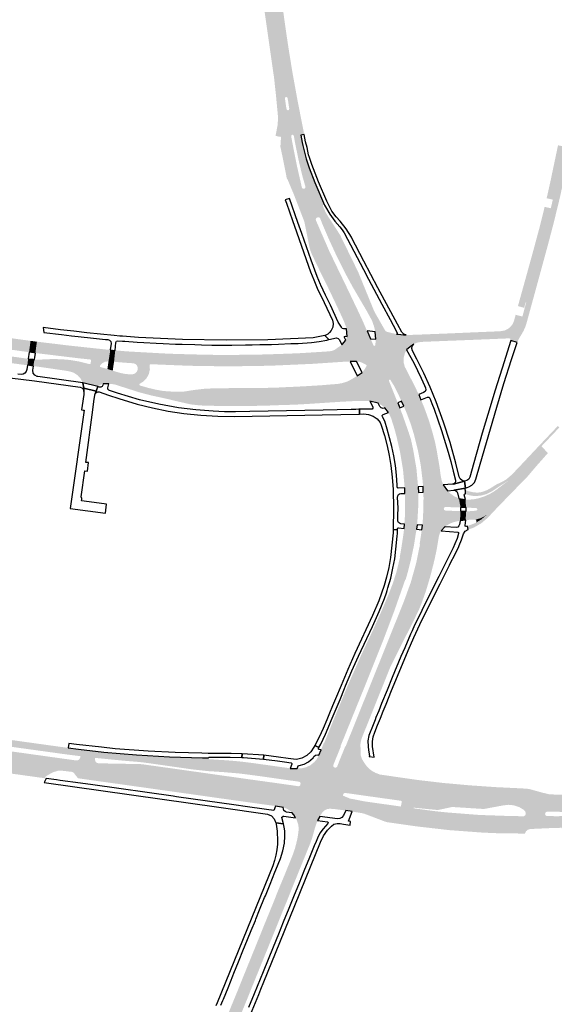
# Model space of a CAD drawing. Header units: metres. Extents: x 124582 to 143330, y 393481 to 406815.
# Tile 61 of 134: x 134315 to 134607, y 396659 to 397196. Entities that reach past the tile are written whole.
import ezdxf

# ---------------------------------------------------------------- set-up
doc = ezdxf.new("R2010")
doc.units = ezdxf.units.M
doc.header["$MEASUREMENT"] = 0
for name, color, linetype, lineweight in [('ir-ARC-asfalt-bestaande fietspaden-niet te inspecteren', 21, 'Continuous', 0), ('ir-ARC-asfalt-bestaande wegen-niet te inspecteren', 151, 'Continuous', 0), ('ir-ARC-asfalt-hoofdwegen-te inspecteren', 5, 'Continuous', 0), ('ir-ARC-fietspaden naastliggend- te inspecteren', 1, 'Continuous', 0)]:
    doc.layers.add(name, color=color, linetype=linetype, lineweight=lineweight)

msp = doc.modelspace()

# ---------------------------------------------------------------- hatches: boundary and pattern name
at = {"layer": 'ir-ARC-asfalt-hoofdwegen-te inspecteren', "linetype": 'Continuous', "lineweight": 13}
h = msp.add_hatch(color=5, dxfattribs=at)
h.paths.add_polyline_path([(134457.726, 397131.811), (134458.091, 397137.175), (134458.243, 397141.76), (134458.116, 397143.489), (134457.109, 397152.782), (134455.92, 397163.317), (134453.489, 397181.254), (134448.411, 397215.129), (134447.492, 397220.423), (134445.896, 397229.37), (134445.169, 397233.444), (134443.17, 397243.277), (134442.143, 397248.517), (134442.125, 397248.597), (134448.338, 397249.867), (134448.519, 397249.058), (134449.545, 397244.195), (134451.76, 397232.84), (134454.829, 397216.675), (134458.274, 397192.039), (134460.675, 397175.365), (134462.944, 397161.912), (134464.767, 397152.923), (134468.224, 397134.932), (134468.543, 397133.103), (134464.769, 397132.502), (134464.485, 397133.105), (134463.835, 397133.255), (134463.315, 397132.839), (134463.318, 397132.173)])
h.paths.add_polyline_path([(134450.063, 397224.57), (134449.483, 397224.658), (134449.15, 397225.14), (134448.99, 397226.19), (134448.427, 397229.336), (134448.17, 397230.47), (134448.277, 397231.042), (134448.761, 397231.364), (134449.33, 397231.242), (134449.64, 397230.75), (134449.836, 397229.606), (134450.42, 397226.43), (134450.6, 397225.43), (134450.502, 397224.893)], flags=16)
h.paths.add_polyline_path([(134461.601, 397146.601), (134461.067, 397146.74), (134460.78, 397147.21), (134460.58, 397148.18), (134460.17, 397150.96), (134459.89, 397152.98), (134460.008, 397153.526), (134460.481, 397153.823), (134461.021, 397153.694), (134461.31, 397153.22), (134461.66, 397151.229), (134462.07, 397148.45), (134462.23, 397147.45), (134462.095, 397146.892)], flags=16)
for points in [[(134509.146, 397025.747), (134508.783, 397027.386), (134508.359, 397029.01), (134507.278, 397032.029), (134504.523, 397037.067), (134500.705, 397043.565), (134496.788, 397050.308), (134493.07, 397057.164), (134492.104, 397059), (134487.775, 397067.738), (134483.695, 397076.595), (134480.224, 397084.691), (134479.431, 397086.761), (134479.089, 397087.666), (134478.589, 397088.207), (134477.854, 397088.244), (134477.261, 397088.016), (134476.73, 397087.492), (134476.71, 397086.746), (134477.122, 397085.78), (134477.966, 397083.821), (134484.089, 397069.707), (134489.783, 397057.894), (134490.692, 397056.031), (134495.238, 397046.577), (134499.753, 397037.11), (134502.215, 397031.814), (134503.525, 397028.836), (134504.626, 397026.24), (134493.441, 397027.462), (134493.329, 397028.076), (134493.207, 397028.446), (134492.138, 397031.251), (134491.334, 397033.103), (134489.116, 397037.859), (134488.889, 397038.384), (134485.512, 397045.464), (134482.112, 397052.534), (134481.51, 397053.652), (134478.522, 397059.776), (134474.591, 397067.922), (134473.77, 397070.018), (134473.195, 397072.195), (134470.595, 397085.258), (134470.201, 397086.532), (134465.009, 397099.985), (134464.703, 397100.748), (134461.46, 397108.52), (134460.813, 397109.675), (134460.642, 397110.859), (134459.648, 397115.835), (134457.677, 397125.464), (134457.371, 397126.631), (134457.518, 397128.506), (134457.726, 397131.811), (134463.318, 397132.173), (134463.715, 397130.08), (134464.785, 397124.453), (134466.52, 397115.815), (134469.133, 397104.374), (134469.637, 397103.833), (134470.374, 397103.775), (134470.957, 397104.23), (134471.079, 397104.959), (134470.328, 397107.383), (134469.218, 397111.424), (134467.462, 397118.779), (134465.936, 397126.186), (134465.116, 397130.322), (134464.769, 397132.502), (134468.543, 397133.103), (134469.252, 397129.043), (134469.589, 397127.335), (134471.372, 397120.203), (134473.091, 397115.177), (134480.255, 397094.357), (134484.352, 397083.811), (134488.897, 397073.45), (134495.583, 397059.92), (134502.865, 397046.701), (134508.348, 397037.453), (134509.581, 397035.117), (134510.677, 397033.25), (134511.244, 397032.238), (134512.996, 397029.12), (134514.671, 397026.278)], [(134605.957, 397097.859), (134602.591, 397098.623), (134604.848, 397108.719), (134605.144, 397110.189), (134605.949, 397114.02), (134607.922, 397123.406), (134608.779, 397127.489), (134612.144, 397126.782), (134611.727, 397124.807), (134608.448, 397109.128)], [(134508.348, 397037.453), (134502.865, 397046.701), (134495.583, 397059.92), (134488.897, 397073.45), (134484.352, 397083.811), (134480.255, 397094.357), (134473.091, 397115.177), (134476.102, 397107.185), (134481.471, 397094.875), (134481.095, 397095.087), (134480.688, 397094.947), (134480.521, 397094.549), (134481.321, 397092.574), (134482.217, 397090.727), (134482.828, 397089.614), (134490.011, 397078.481), (134490.445, 397077.635), (134490.534, 397077.385), (134497.77, 397062.578), (134500.028, 397057.859), (134502.088, 397052.803), (134503.916, 397048.361)], [(134598.595, 397069.123), (134595.281, 397069.956), (134597.075, 397076.632), (134598.595, 397082.285), (134600.07, 397088.098), (134601.491, 397093.925), (134604.828, 397093.147), (134600.848, 397077.379)], [(134590.331, 397038.847), (134586.928, 397039.797), (134590.26, 397051.797), (134595.281, 397069.956), (134598.595, 397069.123), (134591.162, 397041.887)], [(134319.405, 397007.522), (134318.536, 397007.642), (134315.053, 397008.104), (134314.76, 397008.144), (134273.044, 397013.771), (134270.68, 397014.121), (134234.432, 397019.04), (134216.193, 397021.497), (134208.032, 397022.627), (134200.838, 397023.579), (134200.092, 397023.683), (134198.09, 397023.668), (134196.213, 397022.97), (134194.687, 397021.674), (134193.695, 397019.934), (134193.582, 397019.161), (134183.751, 397020.524), (134182.699, 397021.613), (134181.372, 397022.746), (134182.355, 397029.619), (134183.927, 397029.425), (134184.398, 397029.708), (134184.318, 397030.252), (134183.57, 397030.944), (134182.782, 397031.583), (134183.704, 397039.547), (134185.053, 397039.338), (134192.648, 397038.323), (134195.615, 397037.927), (134198.633, 397037.524), (134199.997, 397037.31), (134203.045, 397036.965), (134204.3, 397036.794), (134205.592, 397036.582), (134211.521, 397035.815), (134224.896, 397033.955), (134303.782, 397023.199), (134316.771, 397021.444), (134320.254, 397020.974), (134321.143, 397020.854), (134320.346, 397014.678), (134319.466, 397014.806), (134316.017, 397015.272), (134282.11, 397019.915), (134263.22, 397022.502), (134256.218, 397023.461), (134250.733, 397023.935), (134245.227, 397023.976), (134238.733, 397023.636), (134234.451, 397023.655), (134230.182, 397023.999), (134202.313, 397027.751), (134201.754, 397027.826), (134198.78, 397028.223), (134197.539, 397028.378), (134197.468, 397027.558), (134198.672, 397027.434), (134201.647, 397027.031), (134202.305, 397026.943), (134208.58, 397026.105), (134238.57, 397022.014), (134262.961, 397018.688), (134281.583, 397016.148), (134288.861, 397015.155), (134315.532, 397011.69), (134318.95, 397011.154), (134319.856, 397011.038)], [(134514.306, 396984.344), (134512.62, 396985.787), (134510.65, 396986.809), (134506.252, 396987.989), (134499.342, 397001.784), (134502.042, 397003.665), (134503.297, 397005.321), (134504.377, 397007.097), (134504.429, 397007.46), (134504.193, 397007.74), (134502.416, 397008.723), (134500.545, 397009.512), (134498.975, 397009.616), (134495.38, 397009.624), (134490.908, 397018.711), (134491.076, 397018.77), (134493.121, 397021.154), (134493.743, 397023.304), (134506.568, 397021.963), (134508.222, 397018.254), (134508.727, 397018.085), (134509.114, 397018.45), (134509.294, 397020.103), (134509.418, 397021.676), (134509.146, 397025.747), (134514.671, 397026.278), (134515.279, 397025.835), (134520.674, 397024.51), (134521.555, 397024.436), (134526.232, 397015.928), (134525.194, 397013.85), (134524.625, 397011.598), (134524.591, 397009.029), (134525.275, 397006.553), (134525.882, 397005.493), (134527.848, 397001.656), (134530.661, 396996.054), (134531.087, 396995.254), (134532.853, 396991.513), (134523.497, 396987.972), (134519.405, 396996.267), (134517.338, 396999.565), (134516.944, 396999.684), (134516.602, 396999.456), (134516.559, 396999.047), (134521.369, 396987.113)], [(134323.787, 397014.208), (134322.956, 397014.322), (134320.346, 397014.678), (134321.143, 397020.854), (134324.62, 397020.385)], [(134357.809, 396996), (134349.604, 396997.984), (134348.463, 397000.262), (134346.752, 397002.15), (134344.598, 397003.51), (134342.158, 397004.243), (134340.108, 397004.605), (134324.829, 397006.811), (134322.713, 397007.061), (134323.297, 397010.681), (134324.73, 397010.495), (134327.285, 397010.665), (134332.427, 397010.896), (134337.574, 397010.842), (134342.647, 397010.418), (134347.669, 397009.579), (134352.604, 397008.33), (134353.371, 397008.112), (134353.732, 397008.203), (134353.929, 397008.519), (134354.149, 397010.139), (134354.024, 397010.478), (134353.719, 397010.672), (134347.229, 397011.359), (134323.787, 397014.208), (134324.62, 397020.385), (134337.744, 397018.826), (134340.201, 397018.5), (134354.943, 397016.905), (134362.137, 397016.133), (134364.645, 397015.912), (134363.674, 397009.673), (134361.83, 397009.493), (134360.184, 397008.639), (134358.975, 397007.235), (134358.931, 397006.874), (134359.166, 397006.596), (134363.066, 397005.511), (134360.723, 396997.398), (134359.286, 396996.962)], [(134439.49, 396985.306), (134417.36, 396985.429), (134412.916, 396985.692), (134408.492, 396986.197), (134400.425, 396988.026), (134396.335, 396989.015), (134391.738, 396990.043), (134387.129, 396991.032), (134380.31, 396992.82), (134367.663, 396996.873), (134366.716, 396997.133), (134363.916, 396997.446), (134365.963, 397004.603), (134368.51, 397003.788), (134369.682, 397003.441), (134373.15, 397002.72), (134376.689, 397002.562), (134378.115, 397003.022), (134379.176, 397004.08), (134379.641, 397005.505), (134379.643, 397005.847), (134379.605, 397006.169), (134379.245, 397007.337), (134378.394, 397008.214), (134377.238, 397008.61), (134374.394, 397008.8), (134370.54, 397009.091), (134366.685, 397009.408), (134367.336, 397015.666), (134372.405, 397015.204), (134375.73, 397014.985), (134391.177, 397014.122), (134396.921, 397013.827), (134406.615, 397013.536), (134414.735, 397013.328), (134422.071, 397013.197), (134430.408, 397013.177), (134437.539, 397013.246), (134445.763, 397013.353), (134452.968, 397013.566), (134460.539, 397013.817), (134467.219, 397014.072), (134467.922, 397014.124), (134468.512, 397014.144), (134482.226, 397015.004), (134484.348, 397015.183), (134485.414, 397015.369), (134486.656, 397015.729), (134490.05, 397018.107), (134490.631, 397018.493), (134490.908, 397018.711), (134495.38, 397009.624), (134494.328, 397009.55), (134489.843, 397009.328), (134488.472, 397009.216), (134487.692, 397009.152), (134486.189, 397009.06), (134482.878, 397008.845), (134476.818, 397008.428), (134474.354, 397008.279), (134451.595, 397007.27), (134428.816, 397006.923), (134407.746, 397007.251), (134386.691, 397008.099), (134386.336, 397007.989), (134386.134, 397007.676), (134386.215, 397005.204), (134385.661, 397002.793), (134384.509, 397000.604), (134382.837, 396998.782), (134380.754, 396997.448), (134380.495, 396996.96), (134380.803, 396996.501), (134385.261, 396995.221), (134389.407, 396994.23), (134393.604, 396993.486), (134399.966, 396993.068), (134404.869, 396993.198), (134409.715, 396993.958), (134410.248, 396994.037), (134416.557, 396994.782), (134422.907, 396994.972), (134426.167, 396995.016), (134443.701, 396995.17), (134449.801, 396995.206), (134454.961, 396995.321), (134459.216, 396995.548), (134463.982, 396995.746), (134471.469, 396996.127), (134475.429, 396996.371), (134479.704, 396996.635), (134488.775, 396997.374), (134491.026, 396997.782), (134493.22, 396998.431), (134494.84, 396999.102), (134498.509, 397001.244), (134499.342, 397001.784), (134506.252, 396987.989), (134505.2, 396988), (134500.336, 396988.121), (134498.11, 396988.028), (134491.203, 396987.67), (134480.663, 396986.994), (134472.538, 396986.443), (134465.124, 396986.03), (134457.702, 396985.819), (134449.253, 396985.499), (134440.643, 396985.329)], [(134322.713, 397007.061), (134319.405, 397007.522), (134319.856, 397011.038), (134322.475, 397010.788), (134323.297, 397010.681)], [(134535.202, 396941.467), (134534.949, 396944.521), (134533.923, 396953.053), (134532.323, 396961.497), (134531.763, 396963.639), (134530.269, 396969.684), (134528.429, 396975.633), (134526.249, 396981.466), (134525.097, 396984.198), (134524.682, 396985.151), (134534.055, 396988.709), (134534.449, 396987.803), (134535.605, 396985.016), (134536.082, 396983.784), (134538.515, 396977.007), (134540.56, 396970.103), (134541.742, 396965.483), (134542.685, 396960.808), (134543.792, 396954.377), (134544.219, 396951.812), (134544.802, 396947.342), (134545.309, 396944.77), (134546.21, 396942.309)], [(134525.166, 396940.696), (134524.259, 396950.493), (134522.654, 396960.2), (134521.472, 396965.302), (134520.874, 396968.031), (134520.188, 396970.711), (134519.444, 396973.377), (134517.86, 396978.361), (134517.475, 396979.294), (134516.74, 396980.908), (134516.281, 396981.76), (134522.479, 396984.322), (134522.883, 396983.354), (134523.95, 396980.613), (134527.431, 396970.708), (134528.612, 396966.946), (134529.456, 396963.094), (134529.898, 396960.954), (134531.576, 396951.163), (134532.472, 396941.269)], [(134588.661, 396944.984), (134585.305, 396948.148), (134587.628, 396950.454), (134589.599, 396952.5), (134595.299, 396958.574), (134599.729, 396963.345), (134602.458, 396960.52), (134594.352, 396951.272), (134591.742, 396948.21), (134589.829, 396946.196)], [(134558.439, 396923.123), (134558.627, 396927.958), (134559.607, 396927.887), (134562.665, 396928.075), (134564.264, 396928.308), (134564.864, 396928.718), (134564.584, 396929.414), (134563.897, 396929.713), (134562.704, 396929.732), (134559.708, 396929.853), (134558.653, 396929.873), (134558.329, 396934.272), (134559.445, 396934.196), (134559.797, 396934.203), (134562.848, 396934.447), (134565.204, 396934.912), (134568.479, 396935.951), (134571.607, 396937.375), (134573.683, 396938.59), (134575.641, 396939.987), (134581.987, 396944.853), (134585.305, 396948.148), (134588.661, 396944.984), (134581.912, 396937.976), (134574.207, 396930.111), (134572.358, 396928.049), (134570.245, 396926.26), (134568.561, 396925.148), (134566.774, 396924.209), (134563.832, 396923.293), (134563.629, 396923.366), (134563.415, 396923.392), (134562.527, 396923.325), (134559.499, 396923.21)], [(134531.908, 396920.439), (134525.006, 396920.934), (134525.285, 396925.211), (134525.349, 396935.847), (134525.311, 396937.673), (134532.629, 396938.208), (134532.663, 396935.516), (134532.512, 396929.335), (134532.133, 396923.163)], [(134547.102, 396919.504), (134534.811, 396920.295), (134535.077, 396923.483), (134535.384, 396929.475), (134535.44, 396935.474), (134535.326, 396938.334), (134548.495, 396939.142), (134549.416, 396938.176), (134549.841, 396937.76), (134552.161, 396936.1), (134554.75, 396934.9), (134555.613, 396929.97), (134547.346, 396930.236), (134546.717, 396929.916), (134546.465, 396929.257), (134546.719, 396928.599), (134547.349, 396928.281), (134555.564, 396927.977), (134555.341, 396922.714), (134554.22, 396922.537), (134552.1, 396922.048), (134550.057, 396921.298), (134547.229, 396919.648)], [(134563.998, 396921.655), (134564.348, 396922.195), (134564.283, 396922.834), (134563.832, 396923.293), (134566.774, 396924.209), (134568.561, 396925.148), (134570.245, 396926.26), (134566.905, 396923.426)], [(134489.065, 396796.435), (134479.544, 396797.779), (134481.125, 396801.664), (134481.326, 396801.612), (134485.589, 396812.213), (134486.219, 396813.737), (134487.788, 396817.535), (134489.371, 396821.365), (134490.963, 396825.218), (134494.015, 396832.604), (134501.363, 396849.298), (134508.239, 396863.92), (134512.515, 396873.451), (134516.592, 396883.068), (134518.789, 396888.845), (134520.658, 396894.737), (134522.644, 396902.885), (134522.448, 396902.925), (134522.877, 396905.084), (134523.243, 396907.253), (134523.91, 396911.561), (134524.502, 396915.524), (134524.765, 396917.569), (134524.855, 396918.579), (134531.585, 396918.085), (134531.487, 396917.068), (134531.119, 396915.124), (134530.487, 396910.888), (134530.131, 396908.854), (134528.558, 396901.37), (134526.653, 396893.963), (134526.21, 396892.413), (134525.656, 396890.552), (134525.486, 396890.637), (134525.426, 396890.46), (134519.763, 396874.295), (134513.745, 396858.258), (134503.106, 396831.649), (134500.12, 396824.299), (134498.542, 396820.415), (134496.998, 396816.617), (134495.439, 396812.779), (134490.169, 396799.749), (134490.366, 396799.671), (134490.36, 396799.656)], [(134501.224, 396794.751), (134491.318, 396796.108), (134492.399, 396798.805), (134492.787, 396799.772), (134492.982, 396799.687), (134498.132, 396812.5), (134499.679, 396816.35), (134501.202, 396820.139), (134502.766, 396824.029), (134505.718, 396831.374), (134508.38, 396837.997), (134524.866, 396879.055), (134528.498, 396889.126), (134531.394, 396899.432), (134533.539, 396909.921), (134533.306, 396909.978), (134533.465, 396910.899), (134534.075, 396914.915), (134534.344, 396916.883), (134534.457, 396917.851), (134545.059, 396917.195), (134544.499, 396916.274), (134543.818, 396914.267), (134542.642, 396907.224), (134541.608, 396902.228), (134541.288, 396900.975), (134540.827, 396898.956), (134540.775, 396898.794), (134539.416, 396893.498), (134538.661, 396890.768), (134536.772, 396884.493), (134534.595, 396878.311), (134533.841, 396876.362), (134533.06, 396874.428), (134529.81, 396867.743), (134528.728, 396865.575), (134526.832, 396861.845), (134524.616, 396857.484), (134524.016, 396856.288), (134517.395, 396843.093), (134512.665, 396831.318), (134512.405, 396830.671), (134509.455, 396823.329), (134507.895, 396819.446), (134506.383, 396815.682), (134504.826, 396811.805), (134504.79, 396811.715), (134501.723, 396804.082), (134501.077, 396801.631), (134501.071, 396799.575), (134501.096, 396797.542), (134501.166, 396795.564)], [(134341.221, 396795.242), (134339.527, 396795.465), (134337.694, 396795.717), (134309.903, 396799.559), (134307.996, 396799.843), (134265.522, 396805.736), (134266.044, 396809.366), (134337.62, 396799.411), (134341.725, 396798.862)], [(134329.639, 396782.21), (134308.195, 396785.188), (134308.659, 396785.429), (134308.646, 396785.951), (134307.368, 396787.293), (134305.669, 396788.035), (134297.819, 396789.185), (134271.883, 396792.759), (134263.933, 396793.869), (134265.187, 396803.25), (134305.836, 396797.622), (134337.365, 396793.208), (134339.197, 396792.952), (134338.309, 396786.402), (134335.965, 396786.359), (134333.725, 396785.664), (134332.56, 396785.1), (134331.21, 396784.368), (134330.526, 396783.97), (134329.652, 396783.423), (134329.354, 396783.165), (134329.242, 396782.787), (134329.317, 396782.413)], [(134460.349, 396781.418), (134457.579, 396781.826), (134453.625, 396782.391), (134444.031, 396783.747), (134435.027, 396784.9), (134425.982, 396785.676), (134417.754, 396786.202), (134409.559, 396787.116), (134383.288, 396790.842), (134382.389, 396790.94), (134379.635, 396791.24), (134372.083, 396791.858), (134356.333, 396793.412), (134348.418, 396794.328), (134343.968, 396794.88), (134341.221, 396795.242), (134341.725, 396798.862), (134347.387, 396798.163), (134361.047, 396796.596), (134378.964, 396795.003), (134396.924, 396794.003), (134414.955, 396793.518), (134418.104, 396793.442), (134418.066, 396793.263), (134418.168, 396792.909), (134418.465, 396792.691), (134424.332, 396792.312), (134428.34, 396792.079), (134434.937, 396791.503), (134441.511, 396790.704), (134443.271, 396790.472), (134455.063, 396788.803), (134458.97, 396788.253), (134460.211, 396788.094), (134462.777, 396787.711)], [(134454.752, 396767.131), (134453.967, 396767.252), (134450.243, 396767.756), (134445.535, 396768.406), (134438.51, 396769.403), (134435.602, 396769.828), (134433.567, 396770.104), (134425.722, 396771.198), (134401.145, 396774.675), (134399.187, 396774.949), (134366.221, 396779.591), (134356.532, 396780.942), (134355.39, 396781.115), (134348.73, 396782.044), (134347.058, 396782.283), (134346.324, 396783.178), (134344.627, 396785.364), (134343.927, 396785.755), (134339.047, 396786.338), (134338.309, 396786.402), (134339.197, 396792.952), (134345.892, 396792.035), (134346.93, 396792.085), (134347.797, 396792.657), (134348.251, 396793.591), (134348.418, 396794.328), (134356.333, 396793.412), (134356.26, 396792.507), (134356.516, 396791.509), (134357.225, 396790.76), (134358.207, 396790.448), (134381.214, 396790.012), (134382.246, 396789.907), (134395.895, 396788.006), (134440.608, 396781.685), (134451.617, 396780.166), (134453.092, 396779.98), (134457.041, 396779.408), (134459.456, 396779.063)], [(134478.831, 396761.507), (134463.716, 396763.68), (134462.626, 396764.618), (134460.937, 396765.673), (134459.098, 396766.435), (134463.649, 396778.484), (134467.14, 396777.946), (134467.817, 396778.092), (134468.261, 396778.624), (134468.332, 396779.013), (134468.401, 396779.392), (134468.179, 396780.086), (134467.537, 396780.429), (134464.547, 396780.855), (134466.523, 396787.626), (134468.894, 396787.712), (134471.426, 396788.274), (134473.763, 396789.4), (134475.781, 396791.03), (134477.08, 396792.399), (134477.728, 396793.624), (134478.3, 396794.858), (134487.894, 396793.597), (134487.095, 396791.593), (134486.227, 396789.492), (134486.267, 396788.776), (134486.761, 396788.257), (134487.179, 396788.101), (134487.869, 396788.181), (134488.354, 396788.679), (134490.155, 396793.259), (134502.668, 396791.452), (134504.182, 396789.237), (134506.042, 396787.303), (134496.612, 396773.758), (134492.772, 396774.277), (134492.034, 396774.093), (134491.639, 396773.443), (134491.574, 396772.79), (134495.224, 396771.26), (134492.991, 396764.714), (134486.81, 396765.506), (134484.339, 396765.682), (134482.873, 396765.466), (134481.535, 396764.829), (134480.443, 396763.828), (134479.367, 396762.325)], [(134502.668, 396791.452), (134490.155, 396793.259), (134491.318, 396796.108), (134501.224, 396794.751), (134501.78, 396793.029)], [(134500.11, 396773.26), (134496.612, 396773.758), (134506.042, 396787.303), (134507.564, 396786.163), (134509.239, 396785.264)], [(134590.072, 396761.582), (134590.941, 396762.086), (134591.222, 396763.05), (134590.913, 396764.196), (134590.11, 396765.07), (134587.586, 396766.588), (134584.793, 396767.524), (134581.864, 396767.833), (134578.938, 396767.501), (134568.379, 396765.541), (134551.081, 396766.627), (134543.199, 396764.963), (134530.126, 396766.255), (134530.066, 396765.899), (134523.104, 396766.885), (134523.576, 396769.461), (134523.477, 396769.834), (134523.145, 396770.033), (134504.598, 396772.62), (134500.11, 396773.26), (134509.239, 396785.264), (134511.561, 396784.343), (134531.855, 396781.411), (134546.154, 396779.735), (134560.493, 396778.453), (134574.37, 396777.483), (134588.264, 396776.804), (134591.161, 396776.641), (134592.827, 396776.472), (134594.451, 396776.061), (134600.267, 396774.443), (134603.787, 396773.61), (134607.396, 396773.372), (134610.423, 396773.393), (134617.628, 396773.399), (134624.685, 396773.437), (134631.766, 396773.596), (134638.845, 396773.834), (134661.582, 396775.144), (134676.117, 396776.416), (134690.618, 396778.026), (134736.112, 396783.793), (134738.067, 396784.042), (134746.182, 396785.077), (134748.35, 396785.353), (134755.121, 396786.216), (134757.747, 396786.551), (134764.852, 396787.457), (134766.813, 396787.707), (134774.697, 396788.712), (134776.65, 396788.961), (134784.22, 396789.854), (134786.291, 396790.098), (134786.286, 396790.146), (134793.402, 396790.977), (134794.453, 396782.039), (134794.467, 396781.747), (134779.82, 396780.073), (134781.262, 396782.079), (134781.28, 396782.638), (134780.776, 396782.882), (134733.258, 396776.969), (134732.558, 396776.909), (134691.05, 396771.635), (134690.787, 396771.595), (134688.551, 396771.171), (134686.371, 396770.515), (134679.658, 396768.563), (134677.89, 396767.919), (134676.045, 396767.55), (134663.634, 396766.167), (134651.193, 396765.092), (134640.739, 396764.567), (134630.277, 396764.264), (134621.636, 396764.066), (134612.994, 396763.976), (134610.563, 396763.985), (134607.519, 396764.001), (134602.735, 396764.074), (134601.993, 396763.653), (134601.702, 396762.851), (134602.001, 396762.053), (134602.747, 396761.639)], [(134590.777, 396752.161), (134580.268, 396752.195), (134574.795, 396752.36), (134569.322, 396752.593), (134566.951, 396752.716), (134549.514, 396754.01), (134532.143, 396755.995), (134516.25, 396758.239), (134515.405, 396758.39), (134514.522, 396758.643), (134503.471, 396762.839), (134502.355, 396763.179), (134496.609, 396764.121), (134499.057, 396770.511), (134503.47, 396769.648), (134523.104, 396766.885), (134530.066, 396765.899), (134540.702, 396764.479), (134544.698, 396764.012), (134548.702, 396763.619), (134565.699, 396762.296), (134582.737, 396761.692), (134590.072, 396761.582), (134602.747, 396761.639), (134605.761, 396761.641), (134607.55, 396761.602), (134610.607, 396761.641), (134613.045, 396761.653), (134616.65, 396761.725), (134627.494, 396762.169), (134634.729, 396762.569), (134642.475, 396763.12), (134650.211, 396763.786), (134657.391, 396764.557), (134664.563, 396765.396), (134669.736, 396766.104), (134696.473, 396769.415), (134779.82, 396780.073), (134794.467, 396781.747), (134798.265, 396782.183), (134799.004, 396775.785), (134790.626, 396774.801), (134790.059, 396774.718), (134729.193, 396767.14), (134728.4, 396767.062), (134700.031, 396763.408), (134693.183, 396762.526), (134675.901, 396760.3), (134666.721, 396759.11), (134666.31, 396759.057), (134657.031, 396757.965), (134647.838, 396756.89), (134634.694, 396755.905), (134622.745, 396755.273), (134616.682, 396755.153), (134614.138, 396755.071), (134610.714, 396755.035), (134610.714, 396755.296), (134604.077, 396755.096), (134594.327, 396754.649), (134593.615, 396754.616), (134592.335, 396754.247), (134591.327, 396753.375)], [(134431.895, 396643.085), (134425.88, 396645.482), (134426.374, 396647.159), (134430.022, 396656.562), (134431.78, 396660.843), (134433.899, 396666.008), (134436.513, 396672.5), (134437.425, 396674.749), (134446.526, 396697.183), (134448.776, 396702.768), (134452.613, 396712.169), (134456.47, 396721.814), (134460.119, 396730.616), (134463.957, 396740.117), (134464.641, 396741.964), (134465.288, 396743.863), (134466.068, 396746.804), (134466.652, 396749.289), (134467.134, 396752.298), (134467.354, 396754.325), (134467.242, 396756.343), (134467.162, 396756.845), (134467.062, 396757.343), (134466.244, 396759.725), (134465.692, 396760.775), (134477.678, 396759.238), (134477.284, 396758.272), (134476.227, 396755.21), (134475.568, 396752.72), (134475.475, 396752.453), (134474.62, 396749.413), (134473.531, 396746.449), (134470.937, 396740.056), (134467.877, 396732.541), (134465.222, 396725.98), (134462.254, 396718.571), (134459.624, 396712.093), (134459.332, 396711.423), (134456.65, 396704.766), (134454.028, 396698.258), (134451.082, 396691.023), (134448.372, 396684.351), (134445.668, 396677.689), (134440.795, 396665.68), (134440.218, 396664.213), (134437.735, 396658.134), (134435.583, 396652.826), (134434.333, 396649.696), (134432.383, 396644.513)], [(134477.678, 396759.238), (134465.692, 396760.775), (134464.635, 396762.432), (134463.716, 396763.68), (134478.831, 396761.507)]]:
    msp.add_hatch(color=5, dxfattribs=at).paths.add_polyline_path(points)
at = {"layer": 'ir-ARC-fietspaden naastliggend- te inspecteren', "linetype": 'Continuous', "lineweight": 30}
for points in [[(134468.543, 397133.103), (134468.224, 397134.932), (134464.767, 397152.923), (134462.944, 397161.912), (134460.675, 397175.365), (134458.274, 397192.039), (134454.829, 397216.675), (134451.76, 397232.84), (134449.545, 397244.195), (134448.519, 397249.058), (134448.338, 397249.867), (134450.128, 397250.233), (134450.513, 397248.384), (134451.524, 397243.261), (134452.642, 397237.6), (134453.128, 397235.139), (134454.51, 397228.139), (134454.999, 397225.315), (134457.68, 397208.984), (134458.01, 397206.983), (134460.85, 397186.96), (134461.731, 397181.154), (134462.029, 397179.188), (134463.757, 397168.54), (134464.11, 397166.41), (134466.75, 397151.9), (134470.387, 397133.396)], [(134457.726, 397131.811), (134457.409, 397132.294), (134456.852, 397132.139), (134454.731, 397132.658), (134454.862, 397133.147), (134455.807, 397138.191), (134455.915, 397139.248), (134455.994, 397140.312), (134456.054, 397141.927), (134456.045, 397143.544), (134454.925, 397155.304), (134453.891, 397164.763), (134453.635, 397166.333), (134449.06, 397198.335), (134448.701, 397200.965), (134446.83, 397213.55), (134444.975, 397224.08), (134444.015, 397229.396), (134442.11, 397239.25), (134440.214, 397248.206), (134442.125, 397248.597), (134442.143, 397248.517), (134443.17, 397243.277), (134445.169, 397233.444), (134445.896, 397229.37), (134447.492, 397220.423), (134448.411, 397215.129), (134453.489, 397181.254), (134455.92, 397163.317), (134457.109, 397152.782), (134458.116, 397143.489), (134458.243, 397141.76), (134458.091, 397137.175)], [(134601.943, 397068.282), (134598.595, 397069.123), (134600.848, 397077.379), (134604.828, 397093.147), (134605.957, 397097.859), (134608.448, 397109.128), (134611.727, 397124.807), (134612.144, 397126.782), (134615.512, 397126.075), (134614.092, 397119.237), (134611.915, 397108.874), (134610.15, 397100.585), (134609.271, 397096.83), (134606.339, 397084.829), (134603.375, 397073.547)], [(134586.49, 397019.876), (134583.116, 397021.01), (134582.951, 397021.837), (134582.194, 397022.208), (134584.912, 397024.802), (134587.084, 397027.866), (134588.632, 397031.289), (134589.379, 397034.101), (134591.441, 397041.862), (134591.162, 397041.887), (134598.595, 397069.123), (134601.943, 397068.282), (134599.936, 397060.901), (134593.615, 397037.806), (134591.621, 397030.521), (134591.166, 397029.092), (134590.943, 397028.437), (134589.981, 397026.305), (134588.834, 397024.267), (134587.545, 397022.134)], [(134582.194, 397022.208), (134577.529, 397026.123), (134579.532, 397026.457), (134581.383, 397027.29), (134582.961, 397028.568), (134584.16, 397030.207), (134584.902, 397032.097), (134585.655, 397035.072), (134589.061, 397034.172), (134589.379, 397034.101), (134588.632, 397031.289), (134587.084, 397027.866), (134584.912, 397024.802)], [(134528.195, 397017.506), (134524.463, 397024.193), (134525.93, 397024.071), (134526.275, 397024.042), (134531.961, 397024.196), (134537.175, 397024.417), (134545.528, 397024.734), (134561.192, 397025.414), (134574.876, 397025.984), (134577.529, 397026.123), (134582.194, 397022.208), (134561.325, 397021.351), (134545.834, 397020.749), (134534.059, 397020.268), (134532.06, 397019.917), (134530.195, 397019.115), (134530.081, 397019.023)], [(134585.305, 396948.148), (134584.541, 396948.868), (134587.142, 396951.565), (134597.068, 396962.151), (134598.956, 396964.145), (134599.729, 396963.345), (134595.299, 396958.574), (134589.599, 396952.5), (134587.628, 396950.454)], [(134589.533, 396944.162), (134588.661, 396944.984), (134589.829, 396946.196), (134591.742, 396948.21), (134594.352, 396951.272), (134602.458, 396960.52), (134603.285, 396959.664), (134597.43, 396953.061), (134595.464, 396950.779), (134592.081, 396946.783)], [(134562.944, 396936.218), (134559.883, 396936.735), (134558.257, 396937.367), (134558.29, 396939.504), (134559.076, 396939.149), (134560.056, 396938.809), (134562.889, 396938.197), (134565.093, 396938.086), (134567.278, 396938.396), (134570.075, 396939.44), (134572.684, 396940.89), (134574.371, 396942.002), (134575.426, 396942.652), (134577.463, 396943.522), (134580.366, 396945.132), (134582.907, 396947.268), (134584.541, 396948.868), (134585.305, 396948.148), (134581.987, 396944.853), (134575.314, 396940.476), (134572.788, 396938.758), (134569.707, 396937.232), (134566.378, 396936.373)], [(134559.714, 396917.907), (134559.428, 396919.859), (134562.446, 396920.991), (134563.816, 396921.544), (134563.998, 396921.655), (134566.905, 396923.426), (134570.245, 396926.26), (134572.358, 396928.049), (134574.207, 396930.111), (134581.912, 396937.976), (134588.661, 396944.984), (134589.533, 396944.162), (134582.481, 396936.947), (134574.918, 396929.108), (134571.249, 396925.188), (134570.222, 396924.128), (134566.891, 396921.336), (134563.133, 396919.152), (134561.536, 396918.485)]]:
    msp.add_hatch(color=1, dxfattribs=at).paths.add_polyline_path(points)

# ---------------------------------------------------------------- linework, layer by layer
at = {"layer": 'ir-ARC-asfalt-bestaande fietspaden-niet te inspecteren', "color": 11, "linetype": 'Continuous', "lineweight": 30, "flags": 128}
for points in [[(134489.827, 397083.061), (134491.137, 397081.441), (134492.245, 397079.678), (134502.662, 397059.681), (134505.402, 397054.526), (134512.719, 397040.894), (134517.249, 397032.417), (134518.806, 397029.391), (134521.118, 397025.231), (134521.101, 397024.744), (134520.674, 397024.51), (134521.555, 397024.436), (134524.463, 397024.193), (134525.93, 397024.071), (134524.635, 397024.567), (134523.689, 397025.581), (134521.285, 397029.945), (134510.592, 397049.728), (134502.972, 397064.332), (134496.245, 397077.155), (134496.099, 397077.399), (134493.292, 397081.919), (134489.983, 397086.085), (134487.86, 397088.451), (134485.519, 397091.653), (134483.639, 397095.146), (134482.775, 397096.961), (134478.205, 397107.491), (134474.554, 397117.105), (134473.176, 397120.884), (134472.759, 397122.335), (134471.948, 397126.313), (134471.16, 397129.466), (134470.387, 397133.396), (134468.543, 397133.103), (134469.252, 397129.043), (134469.589, 397127.335), (134471.372, 397120.203), (134473.091, 397115.177), (134476.102, 397107.185), (134481.471, 397094.875), (134481.946, 397093.894), (134484.324, 397089.885), (134487.088, 397086.132), (134489.827, 397083.061)], [(134490.908, 397018.711), (134491.076, 397018.77), (134493.121, 397021.154), (134492.328, 397022.723), (134492.394, 397023.205), (134492.842, 397023.394), (134493.743, 397023.304), (134493.441, 397027.462), (134491.779, 397027.343), (134491.071, 397027.597), (134490.668, 397028.232), (134488.986, 397031.108), (134484.673, 397040.332), (134482.022, 397045.783), (134479.404, 397051.251), (134479.282, 397051.574), (134477.42, 397055.904), (134474.176, 397064.878), (134469.048, 397079.45), (134466.968, 397085.413), (134462.318, 397098.539), (134460.009, 397097.773), (134460.701, 397095.88), (134464.019, 397086.479), (134465.122, 397083.339), (134473.814, 397058.566), (134475.579, 397054.034), (134477.531, 397049.58), (134481.321, 397041.747), (134485.799, 397032.206), (134485.864, 397032.154), (134486.257, 397030.225), (134485.983, 397028.275), (134485.072, 397026.529), (134484.185, 397025.389), (134483.296, 397024.494), (134482.199, 397023.871), (134481.681, 397023.772), (134483.806, 397021.517), (134487.976, 397022.44), (134488.969, 397022.125), (134489.622, 397021.314), (134490.908, 397018.711)], [(134389.74, 397019.552), (134393.47, 397019.379), (134400.205, 397019.103), (134401.416, 397019.047), (134403.917, 397018.982), (134410.692, 397018.805), (134414.359, 397018.709), (134419.942, 397018.563), (134421.087, 397018.56), (134424.822, 397018.55), (134430.827, 397018.534), (134438.389, 397018.602), (134442.051, 397018.69), (134446.145, 397018.788), (134452.591, 397018.943), (134456.297, 397019.04), (134463.062, 397019.32), (134467.069, 397019.485), (134474.299, 397019.862), (134478.499, 397020.484), (134482.627, 397021.26), (134483.806, 397021.517), (134481.681, 397023.772), (134475.298, 397022.501), (134450.569, 397021.472), (134427.826, 397021.132), (134403.929, 397021.579), (134380.056, 397022.744), (134371.254, 397023.331), (134369.893, 397023.426), (134366.712, 397023.745), (134359.29, 397024.474), (134351.876, 397025.258), (134344.682, 397026.064), (134337.501, 397026.938), (134327.975, 397028.167), (134328.378, 397025.484), (134338.075, 397024.234), (134343.563, 397023.57), (134347.056, 397023.168), (134355.539, 397022.274), (134362.002, 397021.616), (134363.248, 397021.537), (134364.27, 397021.252), (134364.984, 397020.467), (134365.17, 397019.422), (134364.645, 397015.912), (134367.336, 397015.666), (134367.751, 397020.015), (134368.112, 397020.66), (134368.821, 397020.868), (134371.287, 397020.687), (134372.541, 397020.603), (134379.273, 397020.153), (134383.005, 397019.903), (134389.74, 397019.552)], [(134504.626, 397026.24), (134506.568, 397021.963), (134509.418, 397021.676), (134509.146, 397025.747), (134504.626, 397026.24)], [(134529.369, 397015.402), (134529.036, 397016.677), (134529.29, 397017.969), (134530.081, 397019.023), (134528.195, 397017.506), (134526.232, 397015.928), (134530.069, 397008.929), (134534.164, 397000.43), (134536, 396996.451), (134536.536, 396995.2), (134536.669, 396994.186), (134536.286, 396993.238), (134535.485, 396992.602), (134532.853, 396991.513), (134534.055, 396988.709), (134537.683, 396990.099), (134538.425, 396990.109), (134538.926, 396989.562), (134540.029, 396986.691), (134541.255, 396983.541), (134545.324, 396971.876), (134548.93, 396960.059), (134550.256, 396954.99), (134551.687, 396949.782), (134552.864, 396944.873), (134552.873, 396944.014), (134552.474, 396943.254), (134551.762, 396942.774), (134557.754, 396944.396), (134556.496, 396944.715), (134555.489, 396945.534), (134554.922, 396946.702), (134553.136, 396954.063), (134549.958, 396965.379), (134546.341, 396976.562), (134542.291, 396987.596), (134539.107, 396995.517), (134535.595, 397003.298), (134531.761, 397010.925), (134529.369, 397015.402)], [(134566.304, 396953.574), (134575.347, 396984.699), (134579.293, 396997.676), (134583.437, 397010.591), (134586.49, 397019.876), (134583.116, 397021.01), (134578.285, 397005.948), (134574.326, 396993.4), (134572.246, 396986.6), (134567.429, 396970.432), (134562.908, 396954.337), (134560.722, 396946.524), (134560.084, 396945.393), (134559.029, 396944.637), (134557.754, 396944.396), (134558.386, 396940.456), (134560.17, 396941.245), (134561.86, 396942.189), (134563.181, 396943.602), (134564.008, 396945.352), (134566.304, 396953.574)], [(134323.787, 397014.208), (134322.956, 397014.322), (134320.346, 397014.678), (134319.856, 397011.038), (134322.475, 397010.788), (134323.297, 397010.681), (134323.787, 397014.208)], [(134502.042, 397003.665), (134498.975, 397009.616), (134495.38, 397009.624), (134499.342, 397001.784), (134502.042, 397003.665)], [(134350.137, 396995.093), (134356.918, 396993.426), (134357.809, 396996), (134349.604, 396997.984), (134350.137, 396995.093)], [(134363.259, 396995.157), (134363.916, 396997.446), (134360.723, 396997.398), (134360.525, 396996.618), (134360.134, 396995.986), (134359.48, 396995.634), (134358.738, 396995.654), (134357.809, 396996), (134356.918, 396993.426), (134356.398, 396991.922), (134357.088, 396992.762), (134357.805, 396993.048), (134358.576, 396993.018), (134363.674, 396991.255), (134369.247, 396989.416), (134379.325, 396986.368), (134387.741, 396984.297), (134396.237, 396982.584), (134404.798, 396981.232), (134414.017, 396980.287), (134423.267, 396979.714), (134432.533, 396979.513), (134480.186, 396980.53), (134500.597, 396980.938), (134500.527, 396983.501), (134500.129, 396983.519), (134498.509, 396983.485), (134495.948, 396983.432), (134480.755, 396983.115), (134440.711, 396982.296), (134432.914, 396982.137), (134426.859, 396982.185), (134420.809, 396982.444), (134411.302, 396983.165), (134401.837, 396984.309), (134391.183, 396986.243), (134380.638, 396988.7), (134368.573, 396992.369), (134364.132, 396993.847), (134363.839, 396993.964), (134363.319, 396994.449), (134363.259, 396995.157)], [(134510.65, 396986.809), (134506.252, 396987.989), (134507.848, 396984.848), (134507.879, 396984.085), (134507.371, 396983.516), (134502.505, 396983.57), (134500.527, 396983.501), (134500.597, 396980.938), (134502.911, 396980.984), (134505.518, 396980.736), (134507.97, 396979.813), (134510.095, 396978.282), (134511.745, 396976.248), (134512.273, 396974.797), (134514.087, 396969.258), (134515.614, 396963.632), (134516.784, 396958.267), (134517.693, 396952.852), (134518.416, 396946.515), (134518.799, 396939.757), (134519.134, 396929.454), (134518.926, 396917.975), (134521.233, 396917.853), (134521.263, 396918.346), (134521.301, 396918.531), (134521.41, 396918.689), (134521.575, 396918.793), (134521.771, 396918.823), (134524.855, 396918.579), (134525.006, 396920.934), (134523.064, 396921.126), (134522.414, 396921.364), (134521.883, 396921.808), (134521.513, 396922.463), (134521.409, 396923.207), (134521.486, 396925.69), (134521.551, 396929.747), (134521.334, 396935.501), (134521.426, 396936.304), (134521.847, 396936.993), (134522.403, 396937.39), (134523.064, 396937.561), (134525.311, 396937.673), (134525.166, 396940.696), (134521.646, 396940.5), (134521.26, 396940.683), (134521.172, 396940.843), (134521.147, 396941.025), (134521.107, 396942.227), (134520.743, 396947.547), (134520.128, 396952.844), (134519.272, 396958.054), (134518.174, 396963.219), (134515.66, 396972.62), (134514.268, 396977.031), (134513.001, 396979.334), (134512.972, 396980.074), (134513.472, 396980.621), (134516.281, 396981.76), (134514.306, 396984.344), (134513.395, 396983.994), (134512.32, 396984.24), (134511.534, 396985.013), (134510.65, 396986.809)], [(134521.369, 396987.113), (134522.479, 396984.322), (134524.682, 396985.151), (134523.497, 396987.972), (134521.369, 396987.113)], [(134557.754, 396944.396), (134551.762, 396942.774), (134551.246, 396942.671), (134546.21, 396942.309), (134548.495, 396939.142), (134552.038, 396939.371), (134558.386, 396940.456), (134557.754, 396944.396)], [(134535.202, 396941.467), (134532.472, 396941.269), (134532.629, 396938.208), (134535.326, 396938.334), (134535.202, 396941.467)], [(134558.257, 396937.367), (134558.29, 396939.504), (134558.016, 396940.012), (134558.386, 396940.456), (134552.038, 396939.371), (134552.905, 396939.212), (134553.623, 396938.699), (134554.055, 396937.931), (134554.75, 396934.9), (134558.329, 396934.272), (134557.613, 396936.814), (134557.759, 396937.296), (134558.257, 396937.367)], [(134558.653, 396929.873), (134555.613, 396929.97), (134555.564, 396927.977), (134558.627, 396927.958), (134558.653, 396929.873)], [(134511.994, 396815.111), (134513.516, 396818.873), (134515.079, 396822.738), (134518.046, 396830.078), (134523.946, 396844.556), (134527.102, 396851.948), (134530.221, 396859.111), (134534.595, 396868.493), (134544.463, 396888.271), (134549.546, 396898.508), (134549.836, 396899.139), (134552.897, 396904.96), (134554.701, 396908.761), (134554.874, 396909.177), (134556.132, 396912.352), (134557.16, 396915.609), (134558.182, 396917.041), (134559.714, 396917.907), (134559.428, 396919.859), (134558.643, 396919.635), (134558.201, 396919.776), (134558.061, 396920.218), (134558.439, 396923.123), (134555.341, 396922.714), (134555.073, 396920.725), (134554.761, 396919.892), (134554.108, 396919.287), (134553.253, 396919.04), (134547.231, 396919.496), (134547.229, 396919.648), (134547.102, 396919.504), (134545.059, 396917.195), (134554.112, 396916.565), (134554.439, 396916.391), (134554.557, 396916.04), (134554.54, 396915.937), (134554.503, 396915.84), (134553.746, 396913.045), (134552.602, 396910.109), (134551.632, 396907.929), (134550.6, 396905.779), (134547.233, 396899.224), (134546.294, 396897.506), (134543.813, 396892.42), (134536.421, 396877.53), (134534.511, 396873.757), (134531.162, 396867.06), (134530.563, 396865.81), (134529.189, 396862.74), (134528.371, 396860.819), (134525.199, 396853.463), (134523.101, 396848.659), (134518.282, 396837.18), (134515.538, 396830.342), (134512.591, 396822.999), (134511.035, 396819.121), (134509.526, 396815.363), (134509.076, 396814.241), (134507.973, 396811.479), (134505.654, 396805.674), (134505.077, 396802.68), (134505.185, 396799.632), (134505.503, 396797.574), (134505.927, 396794.556), (134505.853, 396794.383), (134505.721, 396794.252), (134508.488, 396793.865), (134507.586, 396799.683), (134507.628, 396802.326), (134508.067, 396804.932), (134508.893, 396807.443), (134510.425, 396811.231), (134511.994, 396815.111)], [(134518.926, 396917.975), (134518.822, 396916.198), (134518.246, 396909.395), (134517.389, 396902.622), (134516.485, 396897.248), (134515.291, 396891.931), (134513.951, 396887.449), (134511.062, 396879.136), (134507.7, 396871.003), (134498.063, 396850.344), (134494.167, 396841.702), (134490.46, 396832.978), (134487.399, 396825.575), (134485.811, 396821.734), (134484.222, 396817.89), (134482.658, 396814.106), (134480.733, 396809.45), (134478.585, 396804.715), (134476.204, 396800.093), (134478.316, 396799.063), (134479.373, 396800.961), (134482.059, 396806.369), (134484.362, 396811.95), (134485.151, 396813.847), (134486.728, 396817.641), (134488.321, 396821.473), (134489.92, 396825.322), (134492.389, 396831.262), (134492.975, 396832.714), (134496.401, 396840.842), (134500.038, 396848.877), (134507.648, 396865.155), (134511.319, 396873.283), (134514.17, 396880.407), (134515.223, 396883.484), (134515.585, 396884.693), (134516.041, 396886.104), (134517.555, 396891.409), (134518.782, 396896.788), (134519.711, 396902.026), (134520.368, 396907.304), (134521.143, 396914.401), (134521.21, 396915.84), (134521.233, 396917.853), (134518.926, 396917.975)], [(134534.457, 396917.851), (134534.811, 396920.295), (134531.908, 396920.439), (134531.585, 396918.085), (134534.457, 396917.851)], [(134396.924, 396794.003), (134414.955, 396793.518), (134418.104, 396793.442), (134418.518, 396793.795), (134430.03, 396793.715), (134436.367, 396793.613), (134436.535, 396795.704), (134430.606, 396795.806), (134421.654, 396795.853), (134418.094, 396795.891), (134414.564, 396795.928), (134399.949, 396796.34), (134385.283, 396797.017), (134367.262, 396798.403), (134359.93, 396799.189), (134346.226, 396800.778), (134342.063, 396801.293), (134341.725, 396798.862), (134347.387, 396798.163), (134361.047, 396796.596), (134378.964, 396795.003), (134396.924, 396794.003)], [(134478.316, 396799.063), (134476.204, 396800.093), (134475.71, 396799.2), (134474, 396796.691), (134471.742, 396794.662), (134469.066, 396793.227), (134466.126, 396792.471), (134464.545, 396792.663), (134461.542, 396793.027), (134456.374, 396793.808), (134448.366, 396794.813), (134448.201, 396792.741), (134455.742, 396791.798), (134459.649, 396791.225), (134463.289, 396790.653), (134463.588, 396790.439), (134463.625, 396790.073), (134462.777, 396787.711), (134466.523, 396787.626), (134466.83, 396788.517), (134467.127, 396789.024), (134467.647, 396789.295), (134470.336, 396789.939), (134472.759, 396791.27), (134475.183, 396793.387), (134475.557, 396794.225), (134476.481, 396794.957), (134477.656, 396795.061), (134478.3, 396794.858), (134479.544, 396797.779), (134478.57, 396797.925), (134478.244, 396798.128), (134478.155, 396798.605), (134478.316, 396799.063)], [(134436.367, 396793.613), (134437.188, 396793.6), (134448.201, 396792.741), (134448.366, 396794.813), (134436.535, 396795.704), (134436.367, 396793.613)], [(134329.639, 396782.21), (134328.66, 396779.935), (134423.764, 396766.544), (134450.441, 396762.774), (134452.471, 396761.767), (134454.037, 396760.128), (134454.952, 396758.055), (134459.073, 396757.45), (134458.245, 396760.825), (134458.183, 396761.017), (134458.692, 396761.515), (134458.971, 396761.613), (134459.263, 396761.636), (134465.692, 396760.775), (134464.635, 396762.432), (134463.716, 396763.68), (134463.652, 396763.49), (134460.715, 396763.864), (134459.911, 396764.164), (134459.306, 396764.773), (134459.013, 396765.579), (134458.897, 396766.31), (134459.098, 396766.435), (134454.752, 396767.131), (134453.822, 396764.725), (134449.903, 396765.289), (134438.189, 396766.919), (134433.24, 396767.619), (134400.783, 396772.208), (134398.86, 396772.48), (134355.061, 396778.637), (134348.423, 396779.581), (134337.35, 396781.138), (134335.396, 396781.412), (134329.639, 396782.21)]]:
    msp.add_lwpolyline(points, close=True, dxfattribs=at)
for points in [[(134309.92, 397000.707), (134323.297, 396998.987), (134348.127, 396995.587), (134349.178, 396995.156), (134349.939, 396994.314), (134350.262, 396993.225), (134350.217, 396994.123), (134350.137, 396995.093), (134349.604, 396997.984), (134325.047, 397001.363), (134324.765, 397001.402), (134323.401, 397002.045), (134322.524, 397003.271), (134322.357, 397004.77), (134322.713, 397007.061), (134319.405, 397007.522), (134319.084, 397005.208), (134318.765, 397004.117), (134318.116, 397003.185), (134317.22, 397002.608), (134316.162, 397002.477), (134316.162, 397002.477), (134314.299, 397002.743)], [(134439.344, 396649.109), (134445.591, 396664.449), (134446.727, 396667.248), (134448.397, 396671.362), (134457.044, 396692.667), (134479.198, 396747.386), (134480.929, 396750.85), (134483.168, 396754.009), (134485.201, 396756.185), (134486.614, 396757.189), (134488.275, 396757.684), (134490.007, 396757.618), (134491.871, 396757.325), (134495.425, 396756.783), (134495.634, 396758.793), (134494.613, 396758.912), (134496.609, 396764.121), (134492.991, 396764.714), (134491.751, 396761.911), (134490.943, 396760.876), (134489.774, 396760.277), (134488.461, 396760.227), (134478.831, 396761.507), (134477.678, 396759.238), (134483.009, 396758.527), (134483.433, 396758.13), (134483.195, 396757.6), (134480.629, 396754.642), (134478.955, 396752.286), (134477.628, 396749.719), (134476.847, 396747.869), (134475.896, 396745.522), (134473.268, 396739.041), (134470.25, 396731.607), (134467.593, 396725.077), (134464.571, 396717.682), (134461.916, 396711.195), (134458.946, 396703.801), (134456.349, 396697.328), (134453.42, 396690.096), (134450.714, 396683.449), (134447.988, 396676.767), (134443.111, 396664.741), (134440.065, 396657.211)], [(134425.007, 396658.504), (134426.073, 396661.091), (134426.327, 396661.778), (134428.849, 396667.993), (134431.461, 396674.508), (134432.068, 396675.923), (134434.556, 396682.103), (134437.367, 396689.1), (134437.909, 396690.378), (134441.491, 396699.192), (134443.741, 396704.763), (134444.024, 396705.427), (134446.059, 396710.493), (134448.781, 396717.223), (134449.215, 396718.238), (134451.73, 396724.511), (134454.378, 396731.058), (134454.912, 396732.339), (134457.43, 396738.617), (134458.744, 396742.684), (134459.575, 396746.876), (134459.872, 396750.747), (134459.74, 396753.711), (134459.434, 396755.7), (134459.073, 396757.45), (134454.952, 396758.055), (134455.085, 396757.352), (134455.622, 396753.376), (134455.691, 396752.147), (134455.691, 396752.147), (134455.849, 396749.352), (134455.78, 396746.34), (134455.477, 396743.349), (134454.941, 396740.379), (134454.231, 396737.477), (134453.27, 396734.625), (134422.92, 396659.775), (134422.246, 396658.121)]]:
    msp.add_lwpolyline(points, dxfattribs=at)
at = {"layer": 'ir-ARC-asfalt-bestaande wegen-niet te inspecteren', "color": 7, "linetype": 'Continuous', "lineweight": 30, "flags": 128}
msp.add_lwpolyline([(134362.004, 396926.81), (134362.66, 396931.786), (134355.777, 396932.737), (134349.016, 396933.644), (134349.11, 396934.272), (134349.102, 396934.825), (134348.755, 396935.7), (134350.716, 396949.914), (134352.132, 396949.794), (134352.751, 396954.416), (134351.282, 396954.588), (134355.056, 396983.203), (134355.718, 396987.797), (134356.246, 396991.278), (134356.278, 396991.487), (134356.398, 396991.922), (134356.918, 396993.426), (134350.137, 396995.093), (134350.217, 396994.123), (134350.262, 396993.225), (134350.265, 396993.155), (134350.178, 396991.498), (134349.326, 396985.642), (134348.976, 396983.239), (134349.839, 396983.106), (134350.355, 396983.026), (134342.808, 396929.43), (134362.004, 396926.81)], close=True, dxfattribs=at)
at = {"layer": 'ir-ARC-asfalt-hoofdwegen-te inspecteren', "color": 5, "linetype": 'Continuous', "lineweight": 13, "extrusion": (0, 0, -1)}
for points in [[(-134493.743, 397023.304), (-134506.568, 397021.963), (-134493.441, 397027.462), (-134504.626, 397026.24)], [(-134363.674, 397009.673), (-134363.066, 397005.511), (-134366.685, 397009.408), (-134365.963, 397004.603)], [(-134363.066, 397005.511), (-134360.723, 396997.398), (-134365.963, 397004.603), (-134363.916, 396997.446)], [(-134532.853, 396991.513), (-134523.497, 396987.972), (-134534.055, 396988.709), (-134524.682, 396985.151)], [(-134548.495, 396939.142), (-134546.21, 396942.309), (-134535.326, 396938.334), (-134535.202, 396941.467)], [(-134555.613, 396929.97), (-134558.653, 396929.873), (-134554.75, 396934.9), (-134558.329, 396934.272)], [(-134558.439, 396923.123), (-134558.627, 396927.958), (-134555.341, 396922.714), (-134555.564, 396927.977)], [(-134492.991, 396764.714), (-134496.609, 396764.121), (-134495.224, 396771.26), (-134499.057, 396770.511)]]:
    msp.add_solid(points, dxfattribs=at)
at = {"layer": 'ir-ARC-asfalt-hoofdwegen-te inspecteren', "color": 5, "linetype": 'Continuous', "lineweight": 13}
for points in [[(134367.336, 397015.666), (134364.645, 397015.912), (134366.685, 397009.408), (134363.674, 397009.673)], [(134521.369, 396987.113), (134514.306, 396984.344), (134522.479, 396984.322), (134516.281, 396981.76)], [(134525.311, 396937.673), (134532.629, 396938.208), (134525.166, 396940.696), (134532.472, 396941.269)], [(134525.006, 396920.934), (134524.855, 396918.579), (134531.908, 396920.439), (134531.585, 396918.085)], [(134547.102, 396919.504), (134534.811, 396920.295), (134545.059, 396917.195), (134534.457, 396917.851)], [(134479.544, 396797.779), (134478.3, 396794.858), (134489.065, 396796.435), (134487.894, 396793.597)], [(134466.523, 396787.626), (134462.777, 396787.711), (134464.547, 396780.855), (134460.349, 396781.418)], [(134463.649, 396778.484), (134459.456, 396779.063), (134459.098, 396766.435), (134454.752, 396767.131)]]:
    msp.add_solid(points, dxfattribs=at)
at = {"layer": 'ir-ARC-fietspaden naastliggend- te inspecteren', "color": 1, "linetype": 'Continuous', "lineweight": 30, "extrusion": (0, 0, -1)}
for points in [[(-134521.555, 397024.436), (-134526.232, 397015.928), (-134524.463, 397024.193), (-134528.195, 397017.506)], [(-134599.729, 396963.345), (-134609.508, 396973.606), (-134598.956, 396964.145), (-134608.685, 396974.424)]]:
    msp.add_solid(points, dxfattribs=at)

doc.saveas('drawing.dxf')
